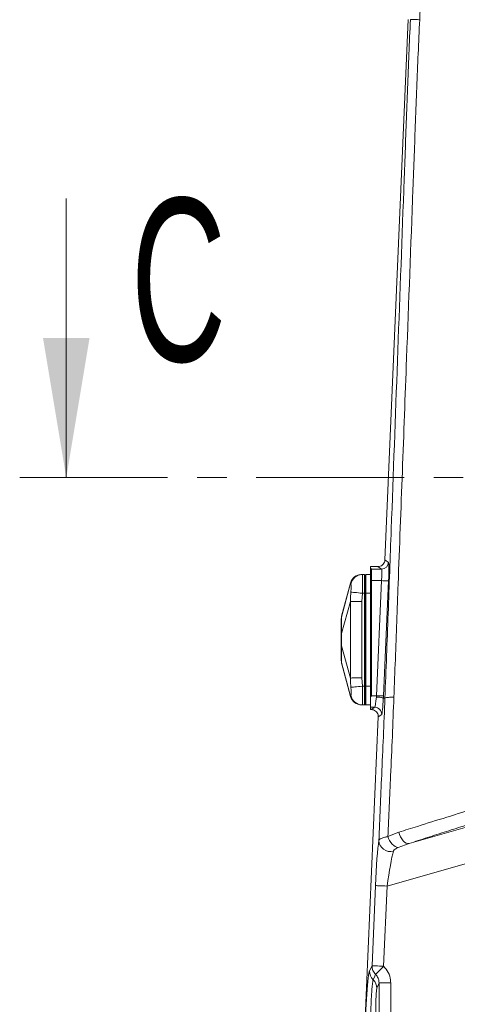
# Model space of a CAD drawing. Header units: millimetres. Extents: x 0 to 8410, y 0 to 5940.
# Tile 75 of 256: x 1702 to 1890, y 2901 to 3324. Entities that reach past the tile are written whole.
import ezdxf

# ---------------------------------------------------------------- set-up
doc = ezdxf.new("R2010")
doc.units = ezdxf.units.MM
doc.header["$LTSCALE"] = 10
doc.linetypes.add('CENTER', pattern=[10.16, 6.35, -1.27, 1.27, -1.27])
doc.styles.add('SLDTEXTSTYLE0', font='TXT', dxfattribs={"width": 0.605})

msp = doc.modelspace()

# ---------------------------------------------------------------- linework, layer by layer
at = {"color": 7, "linetype": 'Continuous', "lineweight": 0}
for p, q in [((1858.961626, 3091.883961), (1868.903323, 3324.074808)), ((1722.096763, 3247.235252), (1722.096763, 3127.235252)), ((1855.962171, 3089.015964), (1852.705373, 3089.015964)), ((1852.705373, 3088.339868), (1852.705373, 3089.015964)), ((1849.046721, 3085.574749), (1849.258168, 3085.574749)), ((1849.258168, 3085.574749), (1850.205376, 3085.574749)), ((1850.205376, 3077.574733), (1850.205376, 3085.574749)), ((1850.557132, 3085.480514), (1850.205376, 3085.574749)), ((1852.705373, 3085.574749), (1850.705369, 3085.574749)), ((1850.705369, 3085.574749), (1850.705369, 3077.574733)), ((1852.705373, 3088.339868), (1852.705373, 3087.934676)), ((1852.705373, 3087.934676), (1852.705373, 3082.971338)), ((1844.173833, 3081.913892), (1840.358331, 3067.667189)), ((1852.705373, 3082.971338), (1852.705373, 3033.088926)), ((1850.205376, 3037.574771), (1850.205376, 3077.574733)), ((1850.705369, 3077.574733), (1850.705369, 3037.574771)), ((1840.3102, 3047.662082), (1844.173833, 3033.235672)), ((1850.205376, 3029.574755), (1850.205376, 3037.574771)), ((1850.705369, 3037.574771), (1850.705369, 3029.574755)), ((1849.258168, 3029.574755), (1849.046721, 3029.574755)), ((1849.258168, 3029.574755), (1850.205376, 3029.574755)), ((1850.557132, 3029.66899), (1850.205376, 3029.574755)), ((1852.705373, 3029.574755), (1850.705369, 3029.574755)), ((1852.705373, 3033.088926), (1852.705373, 3028.541151)), ((1858.269944, 3032.493594), (1858.269884, 3032.493654)), ((1858.269944, 3032.493594), (1858.954175, 3032.463554)), ((1858.954175, 3032.463554), (1858.954264, 3032.463613)), ((1852.705373, 3028.541151), (1852.705373, 3027.574781)), ((1853.078349, 3027.574781), (1852.705373, 3027.574781)), ((1848.841681, 2855.530146), (1856.074317, 3024.450246)), ((1856.074321, 3024.450256), (1856.07434, 3024.450713))]:
    msp.add_line(p, q, dxfattribs=at)
at = {"color": 7, "linetype": 'CENTER', "lineweight": 0}
msp.add_line((1702.096763, 3127.235252), (2605.9035, 3127.235252), dxfattribs=at)
at = {"color": 8, "linetype": 'Continuous', "lineweight": 0}
for p, q in [((1857.500656, 3087.967041), (1855.972095, 3089.015964)), ((1858.961536, 3091.881815), (1860.493525, 3090.830508)), ((1850.557132, 3077.574733), (1850.557132, 3085.480514)), ((1852.705373, 3088.339868), (1853.263988, 3087.967041)), ((1853.263988, 3087.967041), (1853.263988, 3082.970086)), ((1853.263988, 3087.967041), (1857.500656, 3087.967041)), ((1844.208344, 3081.835392), (1840.329214, 3067.286673)), ((1853.263988, 3082.970086), (1853.155567, 3033.538106)), ((1857.545807, 3082.970086), (1853.263988, 3082.970086)), ((1855.320765, 3033.538106), (1857.545807, 3082.970086)), ((1860.538675, 3082.835379), (1858.313604, 3033.4034)), ((1849.258168, 3077.574733), (1849.046721, 3073.989693)), ((1849.258168, 3077.574733), (1850.205376, 3077.574733)), ((1850.557132, 3077.574733), (1850.205376, 3077.574733)), ((1850.557132, 3037.574771), (1850.557132, 3077.574733)), ((1850.557132, 3077.574733), (1850.705369, 3077.574733)), ((1852.705373, 3077.574733), (1850.705369, 3077.574733)), ((1844.208344, 3074.020627), (1840.329214, 3060.192588)), ((1849.046721, 3073.989693), (1849.046721, 3041.159812)), ((1844.208344, 3041.128877), (1840.329214, 3054.956976)), ((1844.208344, 3033.314112), (1840.329214, 3047.862891)), ((1849.046721, 3041.159812), (1849.258168, 3037.574771)), ((1849.258168, 3037.574771), (1850.205376, 3037.574771)), ((1850.557132, 3037.574771), (1850.205376, 3037.574771)), ((1850.557132, 3029.66899), (1850.557132, 3037.574771)), ((1850.557132, 3037.574771), (1850.705369, 3037.574771)), ((1852.705373, 3037.574771), (1850.705369, 3037.574771)), ((1853.155567, 3033.538106), (1855.320765, 3033.538106)), ((1854.571416, 3028.541151), (1852.705373, 3028.541151)), ((1853.078349, 3027.574781), (1854.571416, 3028.541151)), ((1857.564552, 3025.414828), (1856.074317, 3024.450246)), ((1869.343563, 2970.013145), (1902.290775, 2979.4606)), ((1860.236897, 2973.033729), (1864.994301, 2974.881533)), ((1869.343563, 2970.013145), (1864.664598, 2968.28318)), ((1906.419678, 2965.061429), (1859.886243, 2951.718155)), ((1853.423818, 2917.509619), (1854.897662, 2951.931778)), ((1859.886243, 2951.718155), (1858.412399, 2917.295996)), ((1852.334543, 2915.242556), (1853.423818, 2917.509619)), ((1861.450179, 2910.086039), (1856.457038, 2910.086039)), ((1856.457038, 2885.396782), (1856.457038, 2910.086039)), ((1861.450179, 2910.086039), (1861.450179, 2885.396782))]:
    msp.add_line(p, q, dxfattribs=at)
at = {"color": 8, "linetype": 'Continuous', "lineweight": 0, "flags": 128}
for points in [[(1852.705373, 3082.971338), (1852.774962, 3082.971159), (1852.844639, 3082.97104), (1852.914407, 3082.970861), (1852.984233, 3082.970742), (1853.05412, 3082.970563), (1853.124066, 3082.970444), (1853.194012, 3082.970265), (1853.263988, 3082.970086)], [(1860.538675, 3082.835379), (1860.455318, 3082.839135), (1860.267474, 3082.847598), (1859.981878, 3082.860473), (1859.608783, 3082.877281), (1859.161599, 3082.897368), (1858.65636, 3082.920137), (1858.111246, 3082.944635), (1857.545807, 3082.970086)], [(1849.258168, 3077.574733), (1848.390235, 3077.655497), (1847.548856, 3077.733818), (1846.759869, 3077.807251), (1846.047356, 3077.873531), (1845.433219, 3077.930692), (1844.936236, 3077.976945), (1844.571604, 3078.01086), (1844.35053, 3078.031424)], [(1840.358807, 3067.672911), (1840.3524, 3067.594174), (1840.329214, 3067.286673), (1840.329214, 3067.286673), (1840.329214, 3067.286673)], [(1844.35053, 3037.11808), (1844.571604, 3037.138644), (1844.936236, 3037.172559), (1845.433219, 3037.218812), (1846.047356, 3037.275973), (1846.759869, 3037.342254), (1847.548856, 3037.415686), (1848.390235, 3037.494007), (1849.258168, 3037.574771)], [(1858.313604, 3033.4034), (1858.230277, 3033.407155), (1858.042433, 3033.415619), (1857.756837, 3033.428493), (1857.383742, 3033.445242), (1856.936528, 3033.465389), (1856.431289, 3033.488158), (1855.886175, 3033.512655), (1855.320765, 3033.538106)], [(1844.172521, 3033.235315), (1844.170822, 3033.231381), (1844.208344, 3033.314112), (1844.208344, 3033.314112), (1844.208344, 3033.314112)], [(1869.343563, 2970.013145), (1868.717028, 2969.998363), (1868.05652, 2970.201674), (1867.391958, 2970.6139), (1866.753473, 2971.216384), (1866.169973, 2971.981767), (1865.667893, 2972.875419), (1865.270002, 2973.85681), (1864.994301, 2974.881533)], [(1864.664598, 2968.28318), (1864.036872, 2968.38707), (1863.381698, 2968.666735), (1862.724258, 2969.111446), (1862.089797, 2969.704214), (1861.502691, 2970.422092), (1860.985501, 2971.237663), (1860.558106, 2972.119513), (1860.236897, 2973.033729)], [(1859.886243, 2951.718155), (1858.943774, 2951.758507), (1858.035161, 2951.797429), (1857.193007, 2951.83349), (1856.447621, 2951.865438), (1855.825736, 2951.892021), (1855.349674, 2951.912406), (1855.03657, 2951.925817), (1854.897662, 2951.931778)], [(1858.412399, 2917.295996), (1857.4699, 2917.336348), (1856.561287, 2917.37527), (1855.719163, 2917.411331), (1854.973777, 2917.443219), (1854.351862, 2917.469862), (1853.87583, 2917.490247), (1853.562726, 2917.503658), (1853.423818, 2917.509619)], [(1858.412399, 2917.295996), (1857.78661, 2916.651312), (1857.181235, 2916.027668), (1856.615915, 2915.445271), (1856.109067, 2914.923075), (1855.677201, 2914.478186), (1855.334385, 2914.125028), (1855.091735, 2913.875047), (1854.957207, 2913.736466)], [(1854.957207, 2913.736466), (1854.652687, 2913.058999), (1853.917076, 2911.422792)], [(1856.457038, 2910.086039), (1856.186016, 2909.440342), (1855.504199, 2907.816711)]]:
    msp.add_lwpolyline(points, dxfattribs=at)
at = {"color": 7, "linetype": 'Continuous', "lineweight": 0, "flags": 128}
msp.add_lwpolyline([(1853.155567, 3033.538106), (1853.005334, 3033.388201), (1852.855219, 3033.238414), (1852.705373, 3033.088926)], dxfattribs=at)
at = {"color": 8, "linetype": 'Continuous', "lineweight": 0}
for centre, radius, start, end in [((1857.493334, 3090.970486), 3.003454, 270.13967745, 357.32871742), ((1849.266524, 3080.58995), 4.984806, 90.09604435, 170.46878878), ((1853.273044, 3082.973808), 4.993241, 90.1039107, 96.52794283), ((1849.266513, 3034.55953), 4.984782, 189.53027721, 269.90407972), ((1854.563549, 3025.537646), 3.003515, 357.65643509, 89.84993821), ((1861.366994, 2971.587525), 5.032734, 183.32194596, 284.02369211), ((1857.316216, 2915.068765), 4.984703, 178.0019849, 227.00659827), ((1858.404459, 2917.335567), 4.983681, 177.99858204, 226.23454067), ((1850.523963, 2907.777096), 4.980394, 0.45575045, 47.05513944), ((1983.705367, 2732.574759), 181.173937, 106.23957499, 183.76042501), ((1983.705367, 2732.574759), 176.685181, 106.53725571, 183.46274429)]:
    msp.add_arc(centre, radius, start, end, dxfattribs=at)
at = {"color": 7, "linetype": 'Continuous', "lineweight": 0}
for centre, radius, start, end in [((1848.983441, 3080.574759), 5, 90, 164.42991359), ((1850.505367, 3085.287319), 0.2, 0, 75), ((1845.205367, 3066.449528), 5, 165.81761521, 180), ((1845.205367, 3048.699991), 5, 180, 194.1818145), ((1848.983441, 3034.574759), 5, 195.58023412, 270), ((1850.505367, 3029.862199), 0.2, 285, 0), ((1983.705367, 2732.574759), 182.5, 101.22410418, 208.92277754)]:
    msp.add_arc(centre, radius, start, end, dxfattribs=at)
for centre, major_axis, ratio, start_param, end_param in [((1857.685356, 3090.217254), (3.457711, 0.654216), 0.2913805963, 4.1364783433, 4.1397846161), ((1857.39957, 3090.514885), (0.908829, 3.273716), 0.3900490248, 5.2483186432, 5.2490472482), ((1854.927214, 3025.773296), (3.498375, -1.133622), 0.4002033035, 2.2504753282, 2.2514206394)]:
    msp.add_ellipse(centre, major_axis=major_axis, ratio=ratio, start_param=start_param, end_param=end_param, dxfattribs=at)
at = {"color": 8, "linetype": 'Continuous', "lineweight": 0}
for centre, major_axis, ratio, start_param, end_param in [((1860.118985, 3082.835398), (0.361091, 7.999978), 0.0523544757, 4.7147520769, 6.2506418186), ((1857.126127, 3082.970114), (0.362636, 4.999908), 0.0835011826, 4.7184451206, 6.2543348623), ((1854.901065, 3033.538128), (0.362636, 4.999908), 0.0835011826, 4.6040615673, 4.7184451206), ((1854.899101, 3033.538128), (0.344949, 4.999917), 0.0835344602, 3.1822622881, 4.6037684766), ((1857.892247, 3033.409971), (0.343478, 7.99998), 0.0523595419, 3.1787472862, 4.5998463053), ((1857.893924, 3033.403412), (0.361091, 7.999978), 0.0523544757, 4.6007810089, 4.7147520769), ((1855.959819, 2952.236344), (0.919458, 21.066763), 0.0496998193, 0.4422460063, 1.587423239), ((1860.948396, 2952.022748), (2.308407, 16.260536), 0.0614473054, 0.4530730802, 1.598250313)]:
    msp.add_ellipse(centre, major_axis=major_axis, ratio=ratio, start_param=start_param, end_param=end_param, dxfattribs=at)
for points, knots in [([(1879.430487, 3450.599376), (1878.558397, 3430.720565), (1877.196712, 3399.681681), (1875.601125, 3363.060041), (1874.623254, 3340.740831), (1874.132298, 3329.579581), (1873.886837, 3323.999348)], [0, 0, 0, 0, 0.4710702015, 0.7355316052, 0.8677751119, 1, 1, 1, 1]), ([(1858.954264, 3032.463613), (1859.196129, 3038.538949), (1859.679991, 3050.69294), (1860.350186, 3068.812975), (1861.004744, 3086.889922), (1862.329354, 3123.091445), (1864.360229, 3177.688507), (1866.34145, 3231.110095), (1867.595302, 3265.220008), (1868.131721, 3279.856748), (1868.685658, 3294.530676), (1869.264707, 3309.252314), (1869.688801, 3319.105842), (1869.900777, 3324.030939)], [0, 0, 0, 0, 0.0621632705, 0.1243605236, 0.1865981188, 0.2488165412, 0.4976943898, 0.7486818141, 0.7989636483, 0.8492980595, 0.8995963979, 0.9498151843, 1, 1, 1, 1]), ([(1873.886837, 3323.999348), (1873.66671, 3319.11872), (1873.226301, 3309.354044), (1872.635215, 3294.764656), (1872.074813, 3280.222884), (1871.53577, 3265.717824), (1870.272452, 3231.809554), (1868.56285, 3186.499027), (1866.447435, 3129.919005), (1865.02993, 3092.175191), (1864.035226, 3065.29559), (1863.441881, 3049.165684), (1863.019282, 3038.334036), (1862.808062, 3032.920245)], [0, 0, 0, 0, 0.0498183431, 0.099671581, 0.1496066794, 0.199579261, 0.2494971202, 0.4997361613, 0.6668408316, 0.8333986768, 0.8889486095, 0.9444951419, 1, 1, 1, 1]), ([(1849.046721, 3085.574749), (1848.497946, 3085.522358), (1847.400383, 3085.417575), (1845.939929, 3084.594817), (1844.775591, 3083.388922), (1844.397427, 3082.353239), (1844.208344, 3081.835392)], [0, 0, 0, 0, 0.2499976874, 0.5000012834, 0.7499981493, 1, 1, 1, 1]), ([(1849.258168, 3085.574749), (1849.285297, 3085.486512), (1849.339556, 3085.310036), (1849.368921, 3083.932551), (1849.362648, 3081.905064), (1849.324125, 3079.655223), (1849.276954, 3078.167299), (1849.258168, 3077.574733)], [0, 0, 0, 0, 0.2145531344, 0.4291113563, 0.6435958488, 0.8580621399, 1, 1, 1, 1]), ([(1844.208344, 3081.835392), (1844.208344, 3081.835392), (1844.208344, 3081.835392), (1844.165716, 3081.928545), (1844.160571, 3081.941043), (1844.208344, 3081.835392), (1844.208344, 3081.835392), (1844.208344, 3081.835392)], [0, 0, 0, 0, 0.0000022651, 0.3040236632, 0.6080475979, 0.9999981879, 1, 1, 1, 1]), ([(1844.35053, 3081.415358), (1844.298101, 3081.445887), (1844.19301, 3081.507079), (1844.208344, 3081.835394), (1844.208344, 3081.835392), (1844.208344, 3081.835392)], [0, 0, 0, 0, 0.4988919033, 0.9999852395, 1, 1, 1, 1]), ([(1844.35053, 3078.031424), (1844.377566, 3078.42616), (1844.431578, 3079.214785), (1844.454881, 3080.248369), (1844.441806, 3081.031548), (1844.398239, 3081.356319), (1844.358153, 3081.405926), (1844.35053, 3081.415358)], [0, 0, 0, 0, 0.2300696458, 0.459645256, 0.7001538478, 0.9429835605, 1, 1, 1, 1]), ([(1844.208344, 3074.020627), (1844.208344, 3074.020647), (1844.208344, 3074.670692), (1844.192647, 3076.023921), (1844.297747, 3077.360281), (1844.35053, 3078.031424)], [0, 0, 0, 0, 0.0000152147, 0.4977909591, 1, 1, 1, 1]), ([(1844.208344, 3041.128877), (1844.208344, 3041.128897), (1844.208344, 3044.462251), (1844.165716, 3051.128477), (1844.160571, 3062.092894), (1844.208344, 3069.723185), (1844.208344, 3074.020607), (1844.208344, 3074.020627)], [0, 0, 0, 0, 0.0000018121, 0.3040236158, 0.6080470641, 0.9999981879, 1, 1, 1, 1]), ([(1844.208344, 3074.020627), (1844.397429, 3074.019436), (1844.775597, 3074.017054), (1845.939916, 3074.009528), (1847.4004, 3074.00029), (1848.497948, 3073.993225), (1849.046721, 3073.989693)], [0, 0, 0, 0, 0.250000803, 0.4999987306, 0.75000011, 1, 1, 1, 1]), ([(1840.32823, 3067.28262), (1840.31688, 3067.048281), (1840.293833, 3066.572465), (1840.286403, 3065.47848), (1840.285336, 3064.116615), (1840.290688, 3062.381818), (1840.314704, 3060.979891), (1840.32823, 3060.190323)], [0, 0, 0, 0, 0.1893860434, 0.3845394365, 0.5673155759, 0.7563113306, 1, 1, 1, 1]), ([(1840.329214, 3060.192588), (1840.329214, 3060.192568), (1840.329213, 3059.439244), (1840.366569, 3057.960768), (1840.358432, 3056.513981), (1840.329214, 3054.95697), (1840.329214, 3054.956976), (1840.329214, 3054.956976)], [0, 0, 0, 0, 0.0000125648, 0.4764081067, 0.7349450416, 0.9999943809, 1, 1, 1, 1]), ([(1840.32823, 3054.959181), (1840.31688, 3054.3439), (1840.293833, 3053.094609), (1840.286403, 3051.437532), (1840.285336, 3050.009915), (1840.290688, 3048.732026), (1840.314704, 3048.17862), (1840.32823, 3047.866944)], [0, 0, 0, 0, 0.189387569, 0.3845399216, 0.5673176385, 0.7563151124, 1, 1, 1, 1]), ([(1840.329214, 3047.862891), (1840.329214, 3047.862871), (1840.329213, 3047.267301), (1840.364176, 3047.419759), (1840.359045, 3047.474139), (1840.358807, 3047.476652)], [0, 0, 0, 0, 0.0000318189, 0.953788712, 1, 1, 1, 1]), ([(1844.35053, 3037.11808), (1844.298101, 3037.784781), (1844.193009, 3039.121134), (1844.208344, 3040.474477), (1844.208344, 3041.128857), (1844.208344, 3041.128877)], [0, 0, 0, 0, 0.4988879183, 0.9999847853, 1, 1, 1, 1]), ([(1844.208344, 3041.128877), (1844.397429, 3041.13007), (1844.775597, 3041.132456), (1845.939916, 3041.139951), (1847.4004, 3041.14931), (1848.497948, 3041.156311), (1849.046721, 3041.159812)], [0, 0, 0, 0, 0.2500008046, 0.4999987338, 0.7500001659, 1, 1, 1, 1]), ([(1844.208344, 3033.314112), (1844.208344, 3033.314112), (1844.208344, 3033.31411), (1844.192647, 3033.642538), (1844.297747, 3033.703559), (1844.35053, 3033.734206)], [0, 0, 0, 0, 0.0000147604, 0.4977900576, 1, 1, 1, 1]), ([(1844.35053, 3033.734206), (1844.377566, 3033.802834), (1844.431578, 3033.939942), (1844.454881, 3034.631429), (1844.441808, 3035.602899), (1844.398237, 3036.50563), (1844.358153, 3037.020224), (1844.35053, 3037.11808)], [0, 0, 0, 0, 0.2300690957, 0.4596391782, 0.7001556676, 0.9429806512, 1, 1, 1, 1]), ([(1849.258168, 3037.574771), (1849.285297, 3036.676194), (1849.339556, 3034.879018), (1849.368921, 3032.482445), (1849.362648, 3030.673326), (1849.324126, 3029.712167), (1849.276954, 3029.613892), (1849.258168, 3029.574755)], [0, 0, 0, 0, 0.2145529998, 0.4291109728, 0.643599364, 0.8580643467, 1, 1, 1, 1]), ([(1844.208344, 3033.314112), (1844.397428, 3032.796267), (1844.775593, 3031.760587), (1845.939912, 3030.554673), (1847.400406, 3029.732017), (1848.497949, 3029.627176), (1849.046721, 3029.574755)], [0, 0, 0, 0, 0.2500025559, 0.5000001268, 0.7500001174, 1, 1, 1, 1]), ([(1856.342717, 2971.295896), (1856.749946, 2980.653874), (1857.397, 2995.522955), (1858.300149, 3015.924437), (1858.73602, 3026.946826), (1858.954175, 3032.463554)], [0, 0, 0, 0, 0.458921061, 0.7291889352, 1, 1, 1, 1]), ([(1862.808062, 3032.920245), (1862.594074, 3027.296156), (1862.165261, 3016.025972), (1861.274388, 2996.050399), (1860.628275, 2981.716426), (1860.236897, 2973.033729)], [0, 0, 0, 0, 0.2819809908, 0.5650653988, 1, 1, 1, 1]), ([(1864.994301, 2974.881533), (1867.623511, 2975.716326), (1874.277235, 2977.828933), (1885.448628, 2981.319487), (1894.259275, 2984.019794), (1898.67483, 2985.373083)], [0, 0, 0, 0, 0.2457900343, 0.6220192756, 1, 1, 1, 1]), ([(1902.226194, 2980.516616), (1899.376395, 2979.622475), (1893.676802, 2977.834195), (1885.358373, 2975.18949), (1877.206205, 2972.57359), (1871.964441, 2970.866626), (1869.343563, 2970.013145)], [0, 0, 0, 0, 0.2489821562, 0.4979640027, 0.7489823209, 1, 1, 1, 1]), ([(1856.342717, 2971.295896), (1856.382389, 2971.390451), (1856.541235, 2971.769046), (1857.378868, 2972.246152), (1858.818517, 2972.711878), (1859.758971, 2972.925281), (1860.236897, 2973.033729)], [0, 0, 0, 0, 0.1416880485, 0.5673143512, 0.7801152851, 1, 1, 1, 1]), ([(1864.664598, 2968.28318), (1864.208379, 2968.069976), (1863.336845, 2967.662685), (1862.733321, 2967.102361), (1862.615157, 2966.782296), (1862.586542, 2966.704789)], [0, 0, 0, 0, 0.4542912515, 0.867851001, 1, 1, 1, 1]), ([(1850.79722, 2879.44651), (1850.73114, 2879.745704), (1850.621272, 2880.243165), (1850.524625, 2881.87982), (1850.471811, 2883.666141), (1850.454531, 2885.858918), (1850.471003, 2888.368496), (1850.522637, 2891.139529), (1850.606436, 2894.085207), (1850.72153, 2897.12647), (1850.863367, 2900.176097), (1851.029079, 2903.143824), (1851.212986, 2905.950463), (1851.410564, 2908.506468), (1851.615573, 2910.749476), (1851.822513, 2912.60455), (1852.013624, 2913.944086), (1852.186221, 2914.838187), (1852.285102, 2915.107766), (1852.334543, 2915.242556)], [0, 0, 0, 0, 0.08762765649, 0.14569584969, 0.20376347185, 0.26185436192, 0.31994560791, 0.37811838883, 0.43629117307, 0.49457070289, 0.55285141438, 0.61122032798, 0.66958938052, 0.72798740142, 0.78638632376, 0.84474531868, 0.90310437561, 0.95155203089, 1, 1, 1, 1]), ([(1858.412399, 2917.295996), (1859.140117, 2916.433206), (1860.595376, 2914.707836), (1861.370458, 2912.05965), (1861.432898, 2910.513858), (1861.450179, 2910.086039)], [0, 0, 0, 0, 0.4197560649, 0.8394097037, 1, 1, 1, 1]), ([(1853.917076, 2911.422792), (1853.872477, 2911.28784), (1853.783278, 2911.017934), (1853.643112, 2910.125976), (1853.503098, 2908.89524), (1853.366343, 2907.33661), (1853.236991, 2905.491405), (1853.118251, 2903.418851), (1853.014094, 2901.171221), (1852.926774, 2898.818686), (1852.859526, 2896.425616), (1852.813531, 2894.062191), (1852.790931, 2891.797445), (1852.791442, 2889.6918), (1852.816027, 2887.811944), (1852.862937, 2886.198566), (1852.932211, 2884.91788), (1853.024469, 2883.901395), (1853.10432, 2883.594827), (1853.147312, 2883.429769)], [0, 0, 0, 0, 0.0582803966, 0.1165612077, 0.1748693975, 0.2331774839, 0.2915911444, 0.3500049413, 0.4084411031, 0.4668773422, 0.5252426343, 0.5836067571, 0.6418382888, 0.700070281, 0.7581687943, 0.8162678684, 0.8742931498, 0.9323186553, 1, 1, 1, 1]), ([(1856.457038, 2910.086039), (1856.404754, 2910.661894), (1856.300132, 2911.814185), (1855.620773, 2913.032794), (1855.091044, 2913.594539), (1854.957207, 2913.736466)], [0, 0, 0, 0, 0.427457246, 0.8553455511, 1, 1, 1, 1]), ([(1855.504199, 2907.816711), (1855.485368, 2907.759669), (1855.407453, 2907.523648), (1855.277142, 2906.442339), (1855.14205, 2904.096028), (1855.055299, 2901.01745), (1855.026773, 2897.581889), (1855.058965, 2894.171551), (1855.147879, 2891.16087), (1855.283909, 2888.887746), (1855.411418, 2887.888237), (1855.486031, 2887.672752), (1855.501993, 2887.626651)], [0, 0, 0, 0, 0.0372793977, 0.1542501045, 0.2713882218, 0.388366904, 0.5053154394, 0.6208912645, 0.7366759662, 0.8524240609, 0.9684276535, 1, 1, 1, 1])]:
    msp.add_open_spline(points, degree=3, knots=knots, dxfattribs=at)
at = {"color": 7, "linetype": 'Continuous', "lineweight": 0}
for points, knots in [([(1873.886837, 3323.999348), (1873.789103, 3324.002124), (1873.261453, 3324.017111), (1871.975132, 3324.049323), (1870.408263, 3324.071669), (1870.069939, 3324.044516), (1869.900777, 3324.030939)], [0, 0, 0, 0, 0.0424509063, 0.2291858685, 0.6145923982, 1, 1, 1, 1]), ([(1855.972095, 3089.015964), (1856.309133, 3089.049518), (1856.983214, 3089.116625), (1857.880964, 3089.634539), (1858.557783, 3090.396065), (1858.895439, 3091.196652), (1858.9446, 3091.706257), (1858.961536, 3091.881815)], [0, 0, 0, 0, 0.221149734, 0.4423037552, 0.6632303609, 0.8839840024, 1, 1, 1, 1]), ([(1840.32823, 3067.28262), (1840.273135, 3066.976726), (1840.208782, 3066.619424), (1840.205786, 3066.257827), (1840.205355, 3066.205803)], [0, 0, 0, 0, 0.856124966, 1, 1, 1, 1]), ([(1840.205355, 3059.957984), (1840.205355, 3060.838487), (1840.205355, 3062.59739), (1840.205355, 3064.693431), (1840.205355, 3065.812658), (1840.205355, 3066.129019), (1840.205355, 3066.205803)], [0, 0, 0, 0, 0.2974185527, 0.5941265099, 0.9014905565, 1, 1, 1, 1]), ([(1840.329214, 3067.286673), (1840.329023, 3067.285895), (1840.328722, 3067.284666), (1840.328362, 3067.283169), (1840.32823, 3067.28262)], [0, 0, 0, 0, 0.6337288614, 1, 1, 1, 1]), ([(1840.32823, 3060.190323), (1840.273135, 3060.124354), (1840.208783, 3060.0473), (1840.205786, 3059.969217), (1840.205355, 3059.957984)], [0, 0, 0, 0, 0.8561442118, 1, 1, 1, 1]), ([(1840.205355, 3055.19152), (1840.205355, 3056.485302), (1840.205355, 3058.086499), (1840.205355, 3059.656549), (1840.205355, 3059.957984)], [0, 0, 0, 0, 0.8080090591, 1, 1, 1, 1]), ([(1840.32823, 3060.190323), (1840.32844, 3060.190653), (1840.328774, 3060.191177), (1840.329095, 3060.192207), (1840.329214, 3060.192588)], [0, 0, 0, 0, 0.6306205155, 1, 1, 1, 1]), ([(1840.32823, 3054.959181), (1840.273135, 3055.025151), (1840.208783, 3055.102205), (1840.205786, 3055.180287), (1840.205355, 3055.19152)], [0, 0, 0, 0, 0.8561442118, 1, 1, 1, 1]), ([(1840.205355, 3048.943702), (1840.205355, 3049.238516), (1840.205355, 3049.827444), (1840.205355, 3051.76678), (1840.205355, 3053.681131), (1840.205355, 3054.896532), (1840.205355, 3055.19152)], [0, 0, 0, 0, 0.29741551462, 0.59412547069, 0.90149095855, 1, 1, 1, 1]), ([(1840.329214, 3054.956976), (1840.329021, 3054.957612), (1840.328715, 3054.958623), (1840.328362, 3054.95903), (1840.32823, 3054.959181)], [0, 0, 0, 0, 0.6288234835, 1, 1, 1, 1]), ([(1840.32823, 3047.866944), (1840.273135, 3048.17284), (1840.208785, 3048.530126), (1840.205787, 3048.891697), (1840.205355, 3048.943702)], [0, 0, 0, 0, 0.8561699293, 1, 1, 1, 1]), ([(1840.32823, 3047.866944), (1840.328442, 3047.866008), (1840.328781, 3047.864512), (1840.329096, 3047.863333), (1840.329214, 3047.862891)], [0, 0, 0, 0, 0.6250766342, 1, 1, 1, 1]), ([(1858.269884, 3032.493654), (1858.220932, 3032.534338), (1858.123029, 3032.615705), (1857.564651, 3032.74288), (1856.773423, 3032.855632), (1856.020007, 3032.923246), (1855.513666, 3032.955271), (1855.339715, 3032.96422), (1855.276896, 3032.967451)], [0, 0, 0, 0, 0.2213079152, 0.4426184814, 0.6639257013, 0.8852325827, 0.9585541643, 1, 1, 1, 1]), ([(1862.808062, 3032.920245), (1862.709299, 3032.917622), (1862.238449, 3032.905119), (1861.007646, 3032.853841), (1859.470564, 3032.720706), (1859.126364, 3032.549311), (1858.954264, 3032.463613)], [0, 0, 0, 0, 0.04443243, 0.2118290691, 0.6059143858, 1, 1, 1, 1]), ([(1856.074347, 3024.450723), (1856.065238, 3024.714224), (1856.044495, 3025.314289), (1855.66844, 3026.196474), (1854.991815, 3026.957458), (1854.09309, 3027.474895), (1853.418478, 3027.541486), (1853.08118, 3027.574781)], [0, 0, 0, 0, 0.16348686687, 0.37230349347, 0.58132668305, 0.79066859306, 1, 1, 1, 1])]:
    msp.add_open_spline(points, degree=3, knots=knots, dxfattribs=at)
msp.add_solid([(1722.096763, 3127.235252), (1732.096763, 3187.235252), (1712.096763, 3187.235252)], dxfattribs=at)

# ---------------------------------------------------------------- texts
at = {"color": 7, "linetype": 'Continuous', "insert": (1749.861631, 3247.235252), "char_height": 70, "attachment_point": 1, "style": 'SLDTEXTSTYLE0'}
msp.add_mtext('C', dxfattribs=at)

doc.saveas('drawing.dxf')
